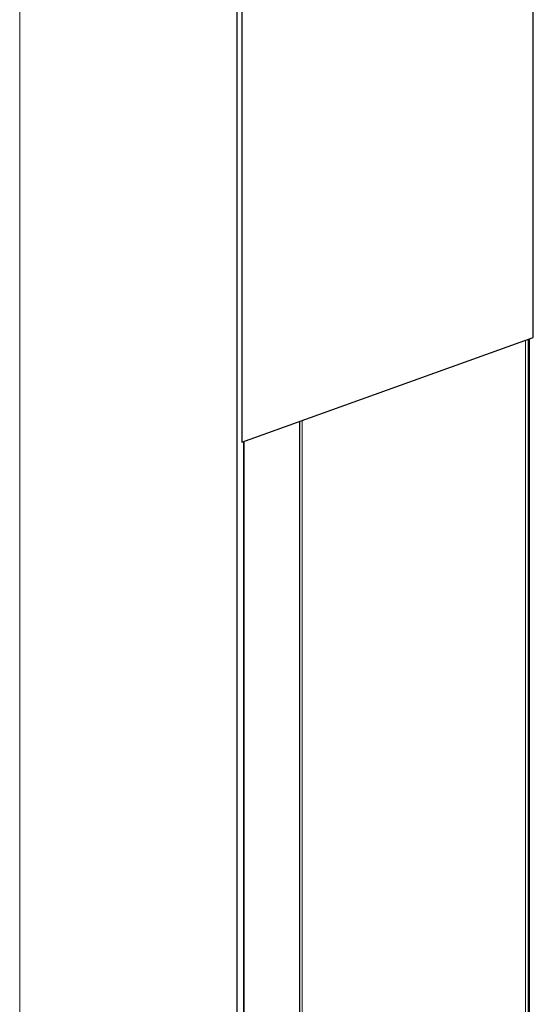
# Model space of a CAD drawing. Header units: millimetres. Extents: x 8 to 1010, y 12 to 2700.
# Tile 52 of 68: x 124 to 221, y 2371 to 2559. Entities that reach past the tile are written whole.
import ezdxf

# ---------------------------------------------------------------- set-up
doc = ezdxf.new("R2010")
doc.units = ezdxf.units.MM

msp = doc.modelspace()

# ---------------------------------------------------------------- linework, layer by layer
at = {"color": 7, "linetype": 'Continuous', "lineweight": 30}
for p, q in [((221.33, 2498.23), (221.33, 2612.7)), ((165.02, 1787.48), (165.02, 2589.08)), ((165.92, 2589.42), (165.92, 2478.33)), ((165.92, 2478.33), (221.33, 2498.23)), ((220.43, 1510.89), (220.43, 2497.91)), ((220.43, 1510.89), (220.43, 2497.91)), ((220.45, 1510.88), (220.45, 2497.91)), ((220.63, 1510.82), (220.63, 2497.98)), ((220.44, 2489.4), (220.44, 2486.27)), ((220.45, 2486.27), (220.45, 2489.4)), ((176.9, 1588.33), (176.9, 2482.28)), ((166.29, 1786.31), (166.29, 2478.47))]:
    msp.add_line(p, q, dxfattribs=at)
at = {"color": 8, "linetype": 'Continuous', "lineweight": 0}
for p, q in [((123.66, 1785.16), (123.66, 2573.23)), ((219.85, 1511.1), (219.85, 2497.7)), ((220.43, 1510.89), (220.43, 2497.91)), ((220.43, 1510.89), (220.43, 2497.91)), ((177.39, 1588.17), (177.39, 2482.45)), ((166.34, 1786.26), (166.34, 2478.48))]:
    msp.add_line(p, q, dxfattribs=at)
at = {"color": 7, "linetype": 'Continuous', "lineweight": 30, "flags": 128}
for points in [[(220.45, 2489.4), (220.45, 2489.61), (220.44, 2489.83), (220.44, 2490.04), (220.44, 2490.25), (220.44, 2490.46), (220.44, 2490.66), (220.44, 2490.86), (220.44, 2491.05), (220.44, 2491.24), (220.44, 2491.42), (220.44, 2491.59), (220.44, 2491.75), (220.44, 2491.91), (220.44, 2492.05), (220.44, 2492.19), (220.44, 2492.31), (220.44, 2492.43), (220.44, 2492.53), (220.44, 2492.62), (220.44, 2492.7), (220.44, 2492.76), (220.44, 2492.81), (220.44, 2492.85), (220.44, 2492.88), (220.44, 2492.89), (220.44, 2492.89), (220.44, 2492.88), (220.44, 2492.86), (220.44, 2492.82), (220.44, 2492.76), (220.44, 2492.7), (220.44, 2492.62), (220.44, 2492.53), (220.44, 2492.43), (220.44, 2492.32), (220.44, 2492.19), (220.44, 2492.06), (220.44, 2491.91), (220.44, 2491.76), (220.44, 2491.6), (220.44, 2491.42), (220.44, 2491.24), (220.44, 2491.06), (220.44, 2490.87), (220.44, 2490.67), (220.44, 2490.46), (220.44, 2490.26), (220.44, 2490.05), (220.44, 2489.83), (220.44, 2489.62), (220.44, 2489.4)], [(220.44, 2486.27), (220.44, 2486.1), (220.44, 2485.92), (220.44, 2485.73), (220.44, 2485.54), (220.44, 2485.33), (220.44, 2485.11), (220.44, 2484.89), (220.44, 2484.66), (220.44, 2484.42), (220.44, 2484.18), (220.44, 2483.92), (220.44, 2483.67), (220.44, 2483.41), (220.44, 2483.14), (220.44, 2482.87), (220.44, 2482.6), (220.44, 2482.32), (220.44, 2482.05), (220.44, 2481.77), (220.44, 2481.49), (220.44, 2481.21), (220.44, 2480.93), (220.44, 2480.65), (220.44, 2480.37), (220.44, 2480.1), (220.44, 2479.83), (220.44, 2479.56), (220.44, 2479.29), (220.44, 2479.03), (220.44, 2478.78), (220.44, 2478.53), (220.44, 2478.29), (220.44, 2478.05), (220.44, 2477.82), (220.44, 2477.6), (220.44, 2477.39), (220.44, 2477.19), (220.44, 2476.99), (220.44, 2476.81), (220.44, 2476.63), (220.44, 2476.47), (220.44, 2476.31), (220.44, 2476.17), (220.44, 2476.04), (220.44, 2475.92), (220.44, 2475.81), (220.44, 2475.71), (220.44, 2475.63), (220.44, 2475.56), (220.44, 2475.5), (220.44, 2475.45), (220.44, 2475.42), (220.44, 2475.4), (220.44, 2475.4), (220.44, 2475.4), (220.44, 2475.42), (220.44, 2475.45), (220.44, 2475.5), (220.44, 2475.56), (220.44, 2475.63), (220.44, 2475.71), (220.44, 2475.81), (220.44, 2475.92), (220.44, 2476.04), (220.44, 2476.17), (220.44, 2476.31), (220.44, 2476.47), (220.45, 2476.63), (220.45, 2476.81), (220.45, 2476.99), (220.45, 2477.19), (220.45, 2477.39), (220.45, 2477.6), (220.45, 2477.82), (220.45, 2478.05), (220.45, 2478.29), (220.45, 2478.53), (220.45, 2478.78), (220.45, 2479.03), (220.45, 2479.29), (220.45, 2479.56), (220.45, 2479.83), (220.45, 2480.1), (220.45, 2480.37), (220.45, 2480.65), (220.45, 2480.93), (220.45, 2481.21), (220.45, 2481.49), (220.45, 2481.77), (220.45, 2482.05), (220.45, 2482.32), (220.45, 2482.6), (220.45, 2482.87), (220.45, 2483.14), (220.45, 2483.41), (220.45, 2483.67), (220.45, 2483.92), (220.45, 2484.18), (220.45, 2484.42), (220.45, 2484.66), (220.45, 2484.89), (220.45, 2485.11), (220.45, 2485.33), (220.45, 2485.54), (220.45, 2485.73), (220.45, 2485.92), (220.45, 2486.1), (220.45, 2486.27)], [(220.44, 2469.89), (220.44, 2469.71), (220.44, 2469.53), (220.44, 2469.36), (220.44, 2469.18), (220.44, 2469.01), (220.44, 2468.84), (220.44, 2468.68), (220.44, 2468.53), (220.44, 2468.38), (220.44, 2468.24), (220.44, 2468.11), (220.44, 2467.99), (220.44, 2467.88), (220.44, 2467.78), (220.44, 2467.68), (220.44, 2467.61), (220.44, 2467.54), (220.44, 2467.48), (220.44, 2467.44), (220.44, 2467.41), (220.44, 2467.4), (220.44, 2467.39), (220.44, 2467.4), (220.44, 2467.43), (220.44, 2467.46), (220.44, 2467.51), (220.44, 2467.57), (220.44, 2467.64), (220.44, 2467.73), (220.44, 2467.82), (220.44, 2467.93), (220.44, 2468.05), (220.44, 2468.17), (220.44, 2468.31), (220.44, 2468.45), (220.44, 2468.6), (220.44, 2468.76), (220.44, 2468.93), (220.44, 2469.1), (220.44, 2469.27), (220.44, 2469.44), (220.44, 2469.62), (220.44, 2469.8), (220.44, 2469.98), (220.44, 2470.16), (220.44, 2470.34), (220.44, 2470.52), (220.44, 2470.69), (220.44, 2470.86), (220.44, 2471.02), (220.44, 2471.18), (220.44, 2471.33), (220.44, 2471.48), (220.44, 2471.61), (220.44, 2471.74), (220.44, 2471.86), (220.44, 2471.96), (220.44, 2472.06), (220.44, 2472.14), (220.44, 2472.22), (220.44, 2472.28), (220.44, 2472.33), (220.44, 2472.36), (220.44, 2472.38), (220.44, 2472.39), (220.44, 2472.39), (220.44, 2472.37), (220.44, 2472.34), (220.44, 2472.3), (220.44, 2472.25), (220.44, 2472.18), (220.44, 2472.1), (220.44, 2472.01), (220.44, 2471.91), (220.44, 2471.8), (220.44, 2471.68), (220.44, 2471.55), (220.44, 2471.41), (220.44, 2471.26), (220.44, 2471.1), (220.44, 2470.94), (220.44, 2470.78), (220.44, 2470.61), (220.44, 2470.43), (220.44, 2470.25), (220.44, 2470.07), (220.44, 2469.89)]]:
    msp.add_lwpolyline(points, dxfattribs=at)

doc.saveas('drawing.dxf')
